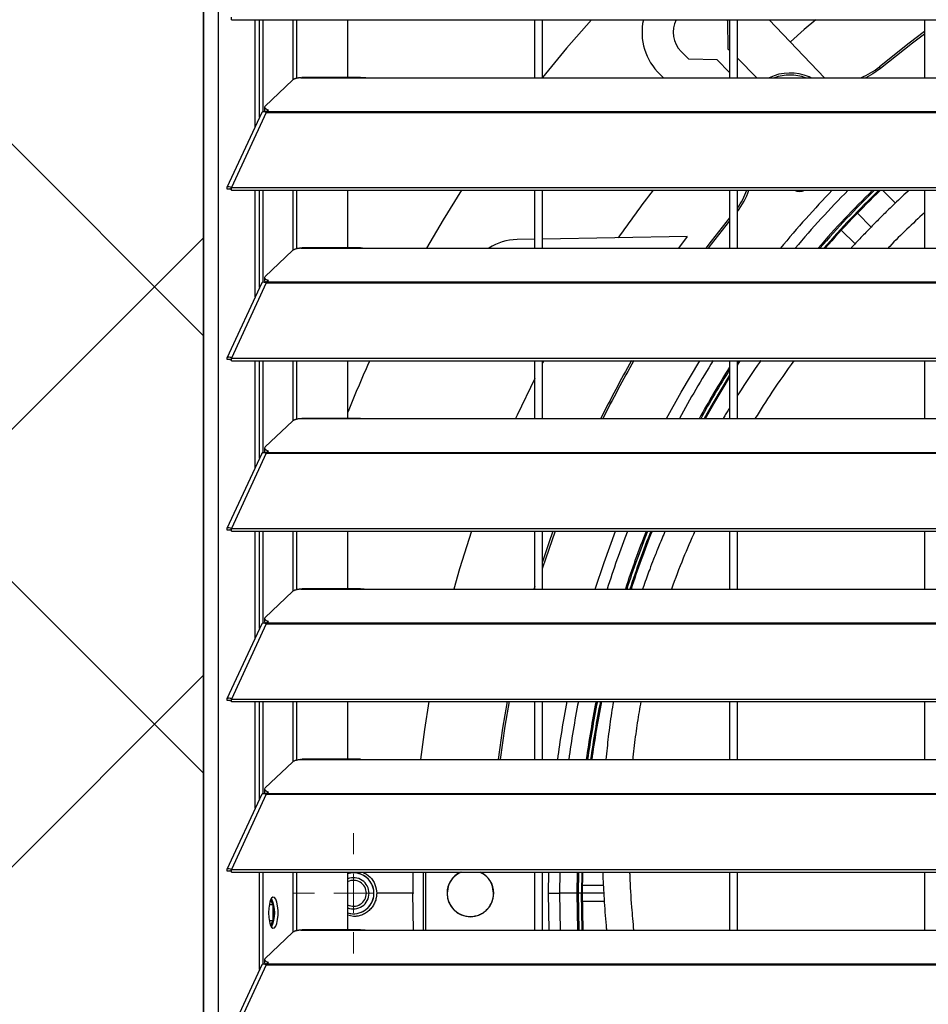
# Model space of a CAD drawing. Header units: millimetres. Extents: x 0 to 39025, y -31299 to 8400.
# Tile 13 of 206: x 6556 to 6790, y -24365 to -24112. Entities that reach past the tile are written whole.
import ezdxf

# ---------------------------------------------------------------- set-up
doc = ezdxf.new("R2010")
doc.units = ezdxf.units.MM
doc.layers.add('ODMIKI funkcionalni', color=253, linetype='Continuous')
doc.layers.add('ODMIKI varnostni', color=252, linetype='Continuous')

# ---------------------------------------------------------------- blocks, each defined once
blk = doc.blocks.new('SW_CENTERMARKSYMBOL_4')
at = {"color": 0, "linetype": 'Continuous', "lineweight": 18}
for p, q in [((0, 5), (0, 7.735)), ((0, 0), (0, 2.5)), ((-5, 0), (-7.735, 0)), ((0, 0), (-2.5, 0)), ((0, 0), (0, -2.5)), ((0, 0), (2.5, 0)), ((5, 0), (7.735, 0)), ((0, -5), (0, -7.735))]:
    blk.add_line(p, q, dxfattribs=at)
blk = doc.blocks.new('Adapt 2 S (spredaj)')
at = {"linetype": 'Continuous', "lineweight": 25}
for p, q in [((0, 16.6), (0, 885.35)), ((3.9, 16.6), (3.9, 886.03)), ((7.21, 719.73), (7.21, 720.38)), ((7.19, 719.74), (7.21, 719.73)), ((7.21, 719.73), (1142.79, 719.73)), ((13.29, 692.36), (13.29, 719.73)), ((14.38, 694.74), (14.38, 719.73)), ((15.34, 696.14), (15.34, 719.73)), ((23.01, 704.35), (23.01, 719.73)), ((23.96, 704.7), (23.96, 719.73)), ((37, 719.73), (37, 704.93)), ((85, 704.85), (85, 719.73)), ((87, 704.85), (87, 719.73)), ((134.22, 719.73), (134.48, 719.47)), ((134.48, 719.47), (134.6, 712.27)), ((135, 719.73), (135, 704.85)), ((137, 704.85), (137, 719.73)), ((145.19, 719.73), (159.37, 704.85)), ((185, 719.73), (185, 704.85)), ((124.58, 709.57), (122.58, 711.57)), ((134.6, 712.27), (135, 711.88)), ((131.78, 709.45), (124.58, 709.57)), ((135, 706.22), (131.78, 709.45)), ((137, 709.88), (142.03, 704.85)), ((173.76, 707.25), (173.44, 707.63)), ((118.03, 704.85), (117.18, 705.66)), ((155.34, 704.85), (155.42, 705.03)), ((155.87, 704.85), (155.42, 705.03)), ((22.84, 704.23), (15.84, 697.58)), ((25, 704.85), (25.28, 704.9)), ((25, 704.85), (42, 704.85)), ((40.31, 704.93), (25.28, 704.93)), ((42, 704.85), (225, 704.85)), ((14.94, 695.95), (6.04, 676.66)), ((16.11, 695.96), (7.19, 676.64)), ((15.62, 696.14), (15.79, 696.31)), ((15.7, 697.3), (15.7, 696.54)), ((16.11, 695.97), (16.11, 695.96)), ((16.11, 695.96), (16.21, 695.96)), ((16.19, 695.96), (16.21, 695.99)), ((16.21, 696.18), (16.67, 696.61)), ((16.21, 696.18), (1133.33, 696.18)), ((16.21, 695.96), (16.21, 696.18)), ((16.21, 695.96), (1133.33, 695.96)), ((6.87, 676.27), (6.11, 676.27)), ((7.19, 675.99), (7.19, 676.64)), ((7.19, 676.64), (7.21, 676.63)), ((7.19, 675.99), (7.21, 675.98)), ((7.21, 675.98), (7.21, 676.63)), ((7.21, 676.63), (1142.79, 676.63)), ((7.21, 675.98), (1142.79, 675.98)), ((13.29, 648.61), (13.29, 675.98)), ((14.38, 650.99), (14.38, 675.98)), ((15.34, 652.39), (15.34, 675.98)), ((23.01, 660.6), (23.01, 675.98)), ((23.96, 660.95), (23.96, 675.98)), ((37, 675.98), (37, 661.18)), ((85, 661.1), (85, 675.98)), ((87, 661.1), (87, 675.98)), ((135, 675.98), (135, 661.1)), ((137, 661.1), (137, 675.98)), ((177.56, 672.68), (174.27, 675.98)), ((185, 675.98), (185, 661.1)), ((167.79, 670.05), (171.33, 666.53)), ((163.68, 665.68), (167.19, 662.18)), ((85, 663.38), (80.47, 663.3)), ((124.09, 664.06), (87, 663.41)), ((124.09, 664.06), (121.9, 661.1)), ((22.84, 660.48), (15.84, 653.83)), ((25, 661.1), (25.28, 661.15)), ((25, 661.1), (42, 661.1)), ((40.31, 661.18), (25.28, 661.18)), ((42, 661.1), (225, 661.1)), ((14.94, 652.2), (6.04, 632.91)), ((16.11, 652.21), (7.19, 632.89)), ((15.62, 652.39), (15.79, 652.56)), ((15.7, 653.55), (15.7, 652.79)), ((16.11, 652.22), (16.11, 652.21)), ((16.11, 652.21), (16.21, 652.21)), ((16.19, 652.21), (16.21, 652.24)), ((16.21, 652.43), (16.67, 652.86)), ((16.21, 652.43), (1133.33, 652.43)), ((16.21, 652.21), (16.21, 652.43)), ((16.21, 652.21), (1133.33, 652.21)), ((6.87, 632.52), (6.11, 632.52)), ((7.19, 632.89), (7.21, 632.88)), ((7.19, 632.24), (7.19, 632.89)), ((7.19, 632.24), (7.21, 632.23)), ((7.21, 632.88), (1142.79, 632.88)), ((7.21, 632.23), (7.21, 632.88)), ((7.21, 632.23), (1142.79, 632.23)), ((13.29, 604.86), (13.29, 632.23)), ((14.38, 607.24), (14.38, 632.23)), ((15.34, 608.64), (15.34, 632.23)), ((23.01, 616.85), (23.01, 632.23)), ((23.96, 617.2), (23.96, 632.23)), ((37, 632.23), (37, 617.43)), ((85, 617.35), (85, 632.23)), ((87, 617.35), (87, 632.23)), ((87.33, 632.23), (87, 631.61)), ((135, 632.23), (135, 617.35)), ((137, 631.1), (137.73, 632.23)), ((137, 617.35), (137, 632.23)), ((137.38, 632.23), (137, 631.64)), ((185, 632.23), (185, 617.35)), ((22.84, 616.73), (15.84, 610.08)), ((25, 617.35), (25.28, 617.4)), ((25, 617.35), (42, 617.35)), ((40.31, 617.43), (25.28, 617.43)), ((42, 617.35), (225, 617.35)), ((15.7, 609.8), (15.7, 609.04)), ((16.21, 608.68), (16.67, 609.11)), ((14.94, 608.45), (6.04, 589.16)), ((16.11, 608.46), (7.19, 589.14)), ((15.62, 608.64), (15.79, 608.81)), ((16.11, 608.47), (16.11, 608.46)), ((16.11, 608.46), (16.21, 608.46)), ((16.19, 608.46), (16.21, 608.49)), ((16.21, 608.46), (16.21, 608.68)), ((16.21, 608.68), (1133.33, 608.68)), ((16.21, 608.46), (1133.33, 608.46)), ((6.87, 588.77), (6.11, 588.77)), ((7.19, 589.14), (7.21, 589.13)), ((7.19, 588.49), (7.19, 589.14)), ((7.21, 589.13), (1142.79, 589.13)), ((7.21, 588.48), (7.21, 589.13)), ((7.19, 588.49), (7.21, 588.48)), ((7.21, 588.48), (1142.79, 588.48)), ((13.29, 561.11), (13.29, 588.48)), ((14.38, 563.49), (14.38, 588.48)), ((15.34, 564.89), (15.34, 588.48)), ((23.01, 573.1), (23.01, 588.48)), ((23.96, 573.45), (23.96, 588.48)), ((37, 588.48), (37, 573.68)), ((85, 573.6), (85, 588.48)), ((87, 573.6), (87, 588.48)), ((135, 588.48), (135, 573.6)), ((137, 573.6), (137, 588.48)), ((185, 588.48), (185, 573.6)), ((25, 573.6), (25.28, 573.65)), ((25, 573.6), (42, 573.6)), ((40.31, 573.68), (25.28, 573.68)), ((42, 573.6), (225, 573.6)), ((85, 574.24), (84.81, 573.6)), ((22.84, 572.98), (15.84, 566.33)), ((15.7, 566.05), (15.7, 565.29)), ((14.94, 564.7), (6.04, 545.41)), ((16.11, 564.71), (7.19, 545.39)), ((15.62, 564.89), (15.79, 565.06)), ((16.11, 564.72), (16.11, 564.71)), ((16.11, 564.71), (16.21, 564.71)), ((16.19, 564.71), (16.21, 564.74)), ((16.21, 564.93), (16.67, 565.36)), ((16.21, 564.71), (16.21, 564.93)), ((16.21, 564.93), (1133.33, 564.93)), ((16.21, 564.71), (1133.33, 564.71)), ((6.87, 545.02), (6.11, 545.02)), ((7.19, 544.74), (7.19, 545.39)), ((7.19, 545.39), (7.21, 545.38)), ((7.19, 544.74), (7.21, 544.73)), ((7.21, 544.73), (7.21, 545.38)), ((7.21, 545.38), (1142.79, 545.38)), ((7.21, 544.73), (1142.79, 544.73)), ((13.29, 517.36), (13.29, 544.73)), ((14.38, 519.74), (14.38, 544.73)), ((15.34, 521.14), (15.34, 544.73)), ((23.01, 529.35), (23.01, 544.73)), ((23.96, 529.7), (23.96, 544.73)), ((37, 544.73), (37, 529.93)), ((85, 529.85), (85, 544.73)), ((87, 529.85), (87, 544.73)), ((135, 544.73), (135, 529.85)), ((137, 529.85), (137, 544.73)), ((185, 544.73), (185, 529.85)), ((22.84, 529.23), (15.84, 522.58)), ((25, 529.85), (25.28, 529.9)), ((25, 529.85), (42, 529.85)), ((40.31, 529.93), (25.28, 529.93)), ((42, 529.85), (225, 529.85)), ((14.94, 520.95), (6.04, 501.66)), ((16.11, 520.96), (7.19, 501.64)), ((15.62, 521.14), (15.79, 521.31)), ((15.7, 522.3), (15.7, 521.54)), ((16.11, 520.97), (16.11, 520.96)), ((16.11, 520.96), (16.21, 520.96)), ((16.19, 520.96), (16.21, 520.99)), ((16.21, 521.18), (16.67, 521.61)), ((16.21, 521.18), (1133.33, 521.18)), ((16.21, 520.96), (16.21, 521.18)), ((16.21, 520.96), (1133.33, 520.96)), ((6.87, 501.27), (6.11, 501.27)), ((7.19, 500.99), (7.19, 501.64)), ((7.19, 501.64), (7.21, 501.63)), ((7.19, 500.99), (7.21, 500.98)), ((7.21, 500.98), (7.21, 501.63)), ((7.21, 501.63), (1142.79, 501.63)), ((7.21, 500.98), (1142.79, 500.98)), ((14.38, 475.99), (14.38, 500.98)), ((15.34, 477.39), (15.34, 500.98)), ((23.01, 485.6), (23.01, 500.98)), ((23.96, 485.95), (23.96, 500.98)), ((37, 500.98), (37, 486.18)), ((53.77, 500.98), (53.72, 495.55)), ((56.5, 486.1), (56.5, 500.98)), ((57, 500.98), (57, 486.1)), ((85, 486.1), (85, 500.98)), ((87, 486.1), (87, 500.98)), ((88.55, 495.55), (88.61, 500.98)), ((91.45, 495.55), (91.51, 500.98)), ((95.9, 495.55), (95.96, 500.98)), ((96.24, 495.55), (96.29, 500.98)), ((97.06, 500.98), (97, 495.55)), ((97.29, 495.55), (97.35, 500.98)), ((135, 500.98), (135, 486.1)), ((137, 486.1), (137, 500.98)), ((185, 500.98), (185, 486.1)), ((53.72, 495.55), (44.45, 495.55)), ((53.87, 486.1), (53.72, 495.55)), ((62.5, 495.55), (62.55, 495.55)), ((74.5, 495.55), (74.45, 495.55)), ((88.55, 495.55), (91.45, 495.55)), ((88.73, 486.1), (88.55, 495.55)), ((95.9, 495.55), (91.45, 495.55)), ((91.63, 486.1), (91.45, 495.55)), ((95.9, 495.55), (96.24, 495.55)), ((97, 495.55), (96.24, 495.55)), ((102.72, 495.55), (97.29, 495.55)), ((102.62, 497.55), (97.37, 497.55)), ((17.19, 493.77), (17.81, 492.63)), ((97.3, 493.55), (102.84, 493.55)), ((17.81, 492.63), (16.87, 492.63)), ((17.81, 492.63), (17.81, 488.47)), ((18.08, 488.73), (18.08, 492.37)), ((17.81, 488.47), (16.87, 488.47)), ((17.81, 488.47), (17.19, 487.33)), ((38.5, 489.6), (37, 489.9)), ((22.84, 485.48), (15.84, 478.83)), ((25, 486.1), (25.28, 486.15)), ((25, 486.1), (42, 486.1)), ((40.31, 486.18), (25.28, 486.18)), ((42, 486.1), (225, 486.1)), ((15.62, 477.39), (15.79, 477.56)), ((15.7, 478.55), (15.7, 477.79)), ((16.21, 477.43), (16.67, 477.86)), ((14.94, 477.2), (6.04, 457.91)), ((16.11, 477.21), (7.19, 457.89)), ((16.11, 477.22), (16.11, 477.21)), ((16.11, 477.21), (16.21, 477.21)), ((16.19, 477.21), (16.21, 477.24)), ((16.21, 477.43), (1133.33, 477.43)), ((16.21, 477.21), (16.21, 477.43)), ((16.21, 477.21), (1133.33, 477.21))]:
    blk.add_line(p, q, dxfattribs=at)
at = {"linetype": 'Continuous', "lineweight": 25, "flags": 128}
for points in [[(99.57, 719.73), (93.2, 712.46), (87, 704.94)], [(157.1, 719.73), (154.16, 717.19), (150.62, 714.04)], [(185, 716.67), (181.12, 713.74), (173.44, 707.63)], [(185, 716.04), (181.94, 713.74), (173.76, 707.25)], [(173.76, 707.25), (171.76, 705.81), (169.98, 704.85)], [(15.84, 697.58), (15.74, 697.45), (15.7, 697.32), (15.72, 697.19), (15.79, 697.06), (15.93, 696.94), (16.13, 696.82), (16.37, 696.71), (16.67, 696.61)], [(66.24, 675.98), (61.52, 668.37), (57.26, 661.1)], [(135, 668.88), (130.31, 662.93), (128.91, 661.1)], [(135, 668.08), (130.31, 662.11), (129.54, 661.1)], [(15.84, 653.83), (15.74, 653.7), (15.7, 653.57), (15.72, 653.44), (15.79, 653.31), (15.93, 653.19), (16.13, 653.07), (16.37, 652.96), (16.67, 652.86)], [(118.86, 617.35), (122.58, 624.13), (127.39, 632.23)], [(85, 627.69), (80.49, 618.28), (80.06, 617.35)], [(135, 628.48), (130.69, 621.3), (128.46, 617.35)], [(128.8, 617.35), (130.95, 621.15), (135, 627.92)], [(15.84, 610.08), (15.74, 609.95), (15.7, 609.82), (15.72, 609.69), (15.79, 609.56), (15.93, 609.44), (16.13, 609.32), (16.37, 609.21), (16.67, 609.11)], [(68.75, 588.48), (65.72, 578.79), (64.24, 573.6)], [(89.68, 588.48), (88.61, 585.46), (87, 580.65)], [(90.21, 588.48), (87.02, 579.1), (87, 579.02)], [(100.55, 573.6), (102.8, 580.43), (105.73, 588.48)], [(15.84, 566.33), (15.74, 566.2), (15.7, 566.07), (15.72, 565.94), (15.79, 565.81), (15.93, 565.69), (16.13, 565.57), (16.37, 565.46), (16.67, 565.36)], [(57.85, 544.73), (56.74, 537.6), (55.72, 529.85)], [(77.93, 544.73), (76.78, 537.89), (75.65, 529.85)], [(78.44, 544.73), (77.37, 538.45), (76.15, 529.85)], [(15.84, 522.58), (15.74, 522.45), (15.7, 522.32), (15.72, 522.19), (15.79, 522.06), (15.93, 521.94), (16.13, 521.82), (16.37, 521.71), (16.67, 521.61)], [(96.07, 486.1), (96.07, 486.1), (95.9, 495.55)], [(96.41, 486.1), (96.41, 486.12), (96.24, 495.55)], [(97.18, 486.1), (97.18, 486.15), (97, 495.55)], [(97.47, 486.1), (97.47, 486.16), (97.29, 495.55)], [(16.69, 490.55), (16.75, 489.37), (16.91, 488.3), (17.16, 487.42), (17.48, 486.83), (17.84, 486.56), (18.2, 486.65), (18.55, 487.09), (18.83, 487.83), (19.04, 488.81), (19.15, 489.95), (19.15, 491.15), (19.04, 492.29), (18.83, 493.27), (18.55, 494.01), (18.2, 494.45), (17.84, 494.54), (17.48, 494.27), (17.16, 493.68), (16.91, 492.8), (16.75, 491.73), (16.69, 490.55)], [(15.84, 478.83), (15.74, 478.7), (15.7, 478.57), (15.72, 478.44), (15.79, 478.31), (15.93, 478.19), (16.13, 478.07), (16.37, 477.96), (16.67, 477.86)]]:
    blk.add_lwpolyline(points, dxfattribs=at)
at = {"linetype": 'Continuous', "lineweight": 25}
for centre, radius, start, end in [((127.53, 716.52), 15, 167.6322, 226.3752), ((127.53, 716.52), 7, 152.6794, 225), ((162.3, 721.13), 17.5, 291.5471, 309.5379), ((150.51, 693.54), 12.5, 66.8635, 115.2026), ((150.51, 693.54), 12, 70.4772, 109.5228), ((16.41, 696.73), 0.743, 194.938, 255.8416), ((348.5, 495.55), 294.78, 142.2585, 145.2072), ((122.92, 681.75), 17.5, 323.5525, 340.7537), ((122.92, 681.75), 18, 321.4493, 341.3084), ((348.5, 495.55), 259.95, 136.0429, 140.4417), ((152.98, 678.11), 2.5, 238.0825, 301.9175), ((348.5, 495.55), 257.05, 135.4168, 139.9061), ((348.5, 495.55), 252.6, 134.4143, 139.0518), ((348.5, 495.55), 252.26, 134.3356, 138.9849), ((348.5, 495.55), 251.5, 134.1572, 138.8333), ((348.5, 495.55), 251.21, 134.0886, 138.7751), ((80.47, 650.3), 13, 90, 123.8222), ((16.41, 652.98), 0.743, 194.938, 255.8416), ((348.5, 495.55), 335, 155.9201, 158.4116), ((348.5, 495.55), 275, 150.1962, 153.7104), ((348.5, 495.55), 274.5, 150.1364, 153.6588), ((348.5, 495.55), 257.05, 147.8767, 151.7161), ((348.5, 495.55), 252.6, 147.6934, 151.1721), ((348.5, 495.55), 252.26, 147.8155, 151.1297), ((16.41, 609.23), 0.743, 194.938, 255.8416), ((348.5, 495.55), 257.05, 158.8051, 162.3237), ((348.5, 495.55), 252.6, 158.4136, 162.002), ((348.5, 495.55), 252.26, 158.3831, 161.977), ((348.5, 495.55), 251.5, 158.3141, 161.9204), ((348.5, 495.55), 251.21, 158.2876, 161.8986), ((16.41, 565.48), 0.743, 194.938, 255.8416), ((348.5, 495.55), 259.95, 169.0935, 172.4177), ((348.5, 495.55), 257.05, 168.969, 172.3317), ((348.5, 495.55), 252.6, 168.7724, 172.1959), ((348.5, 495.55), 252.26, 168.7571, 172.1854), ((348.5, 495.55), 251.5, 168.7225, 172.1615), ((348.5, 495.55), 251.21, 168.7092, 172.1523), ((16.41, 521.73), 0.743, 194.938, 255.8416), ((38.5, 495.55), 5.25, 253.3985, 106.6015), ((38.5, 495.55), 5.24, 0, 106.6505), ((68.5, 495.55), 6, 115.0945, 180), ((68.5, 495.55), 6, 360, 64.9055), ((38.5, 495.55), 4, 0, 112.0243), ((38.5, 495.55), 3.32, 0, 116.8291), ((38.5, 495.55), 4, 247.9757, 0), ((38.5, 495.55), 5.24, 253.3495, 0), ((38.5, 495.55), 3.32, 243.1709, 0), ((68.5, 495.55), 6, 180, 360), ((9.93, 490.55), 8.38, 333.8444, 26.1556), ((16.41, 477.98), 0.743, 194.938, 255.8416)]:
    blk.add_arc(centre, radius, start, end, dxfattribs=at)
for points, knots in [([(25, 704.85), (24.95, 704.85), (24.85, 704.84), (24.7, 704.82), (24.56, 704.81), (24.42, 704.79), (24.21, 704.76), (23.95, 704.71), (23.65, 704.63), (23.39, 704.55), (23.18, 704.46), (23.03, 704.38), (22.92, 704.31), (22.87, 704.26), (22.84, 704.23)], [0, 0, 0, 0, 0.0501196, 0.100056, 0.1499408, 0.199906, 0.2500831, 0.3749632, 0.5000234, 0.6249035, 0.7499637, 0.8333712, 0.9165126, 1, 1, 1, 1]), ([(40.31, 704.91), (40.48, 704.91), (41, 704.91), (41.6, 704.87), (42, 704.85)], [0, 0, 0, 0, 0.333156, 1, 1, 1, 1]), ([(14.96, 695.94), (15.01, 696.01), (15.1, 696.17), (15.54, 696.22), (15.92, 696.05), (16.11, 695.97)], [0, 0, 0, 0, 0.280914, 0.640457, 1, 1, 1, 1]), ([(7.19, 676.64), (7, 676.75), (6.81, 676.82), (6.47, 676.88), (6.33, 676.87), (6.11, 676.77), (6.04, 676.69), (6, 676.5), (6.03, 676.38), (6.11, 676.27)], [0, 0, 0, 0, 0.25, 0.25, 0.5, 0.5, 0.75, 0.75, 1, 1, 1, 1]), ([(7.19, 675.99), (7.11, 676.08), (7.04, 676.16), (6.91, 676.26), (6.85, 676.3), (6.78, 676.33), (6.76, 676.33), (6.78, 676.31), (6.81, 676.29), (6.87, 676.27)], [0, 0, 0, 0, 0.25, 0.25, 0.5, 0.5, 0.75, 0.75, 1, 1, 1, 1]), ([(181.07, 675.98), (180.96, 675.88), (179.54, 674.6), (177.26, 672.42), (174.23, 669.47), (171.62, 666.83), (169.03, 664.15), (167.22, 662.24), (166.28, 661.21), (166.18, 661.1)], [0, 0, 0, 0, 0.022147, 0.273979, 0.448966, 0.625057, 0.801872, 0.978931, 1, 1, 1, 1]), ([(185, 670.18), (181.98, 667.39), (178.8, 664.46), (175.83, 661.26), (175.69, 661.1)], [0, 0, 0, 0, 0.951129, 1, 1, 1, 1]), ([(25, 661.1), (24.95, 661.1), (24.85, 661.09), (24.7, 661.07), (24.56, 661.06), (24.42, 661.04), (24.21, 661.01), (23.95, 660.96), (23.65, 660.88), (23.39, 660.8), (23.18, 660.71), (23.03, 660.63), (22.92, 660.56), (22.87, 660.51), (22.84, 660.48)], [0, 0, 0, 0, 0.0501196, 0.100056, 0.1499408, 0.199906, 0.2500831, 0.3749632, 0.5000234, 0.6249035, 0.7499637, 0.8333712, 0.9165126, 1, 1, 1, 1]), ([(40.31, 661.16), (40.48, 661.16), (41, 661.16), (41.6, 661.12), (42, 661.1)], [0, 0, 0, 0, 0.333156, 1, 1, 1, 1]), ([(14.96, 652.19), (15.01, 652.26), (15.1, 652.42), (15.54, 652.47), (15.92, 652.3), (16.11, 652.22)], [0, 0, 0, 0, 0.280914, 0.640457, 1, 1, 1, 1]), ([(7.19, 632.89), (7, 633), (6.81, 633.07), (6.47, 633.13), (6.33, 633.12), (6.11, 633.02), (6.04, 632.94), (6, 632.75), (6.03, 632.63), (6.11, 632.52)], [0, 0, 0, 0, 0.25, 0.25, 0.5, 0.5, 0.75, 0.75, 1, 1, 1, 1]), ([(7.19, 632.24), (7.11, 632.33), (7.04, 632.41), (6.91, 632.51), (6.85, 632.55), (6.78, 632.58), (6.76, 632.58), (6.78, 632.56), (6.81, 632.54), (6.87, 632.52)], [0, 0, 0, 0, 0.25, 0.25, 0.5, 0.5, 0.75, 0.75, 1, 1, 1, 1]), ([(143, 632.23), (142.97, 632.18), (140.96, 629.38), (138.99, 626.38), (137.1, 623.42), (137, 623.26)], [0, 0, 0, 0, 0.017035, 0.949238, 1, 1, 1, 1]), ([(151.5, 632.23), (149.58, 629.54), (146.07, 624.62), (142.94, 619.62), (141.52, 617.35)], [0, 0, 0, 0, 0.54704, 1, 1, 1, 1]), ([(135, 620.09), (134.86, 619.86), (134.49, 619.27), (133.93, 618.35), (133.52, 617.67), (133.33, 617.35)], [0, 0, 0, 0, 0.2531189, 0.6491497, 1, 1, 1, 1]), ([(25, 617.35), (24.95, 617.35), (24.85, 617.34), (24.7, 617.32), (24.56, 617.31), (24.42, 617.29), (24.21, 617.26), (23.95, 617.21), (23.65, 617.13), (23.39, 617.05), (23.18, 616.96), (23.03, 616.88), (22.92, 616.81), (22.87, 616.76), (22.84, 616.73)], [0, 0, 0, 0, 0.0501196, 0.100056, 0.1499408, 0.199906, 0.2500831, 0.3749632, 0.5000234, 0.6249035, 0.7499637, 0.8333712, 0.9165126, 1, 1, 1, 1]), ([(40.31, 617.41), (40.48, 617.41), (41, 617.41), (41.6, 617.37), (42, 617.35)], [0, 0, 0, 0, 0.333156, 1, 1, 1, 1]), ([(14.96, 608.44), (15.01, 608.51), (15.1, 608.67), (15.54, 608.72), (15.92, 608.55), (16.11, 608.47)], [0, 0, 0, 0, 0.280914, 0.640457, 1, 1, 1, 1]), ([(7.19, 589.14), (7, 589.25), (6.81, 589.32), (6.47, 589.38), (6.33, 589.37), (6.11, 589.27), (6.04, 589.19), (6, 589), (6.03, 588.88), (6.11, 588.77)], [0, 0, 0, 0, 0.25, 0.25, 0.5, 0.5, 0.75, 0.75, 1, 1, 1, 1]), ([(7.19, 588.49), (7.11, 588.58), (7.04, 588.66), (6.91, 588.76), (6.85, 588.8), (6.78, 588.83), (6.76, 588.83), (6.78, 588.81), (6.81, 588.79), (6.87, 588.77)], [0, 0, 0, 0, 0.25, 0.25, 0.5, 0.5, 0.75, 0.75, 1, 1, 1, 1]), ([(118.47, 588.48), (118.42, 588.36), (117.82, 587), (116.83, 584.6), (115.57, 581.46), (114.58, 578.88), (113.74, 576.61), (113.12, 574.92), (112.77, 573.89), (112.67, 573.6)], [0, 0, 0, 0, 0.025341, 0.269929, 0.479097, 0.655284, 0.788347, 0.941089, 1, 1, 1, 1]), ([(126.11, 588.48), (125.09, 586.17), (122.9, 581.24), (121.06, 576.25), (120.08, 573.6)], [0, 0, 0, 0, 0.4695708, 1, 1, 1, 1]), ([(25, 573.6), (24.95, 573.6), (24.85, 573.59), (24.7, 573.57), (24.56, 573.56), (24.42, 573.54), (24.21, 573.51), (23.95, 573.46), (23.65, 573.38), (23.39, 573.3), (23.18, 573.21), (23.03, 573.13), (22.92, 573.06), (22.87, 573.01), (22.84, 572.98)], [0, 0, 0, 0, 0.0501196, 0.100056, 0.1499408, 0.199906, 0.2500831, 0.3749632, 0.5000234, 0.6249035, 0.7499637, 0.8333712, 0.9165126, 1, 1, 1, 1]), ([(40.31, 573.66), (40.48, 573.66), (41, 573.66), (41.6, 573.62), (42, 573.6)], [0, 0, 0, 0, 0.3331558, 1, 1, 1, 1]), ([(14.96, 564.69), (15.01, 564.76), (15.1, 564.92), (15.54, 564.97), (15.92, 564.8), (16.11, 564.72)], [0, 0, 0, 0, 0.280914, 0.640457, 1, 1, 1, 1]), ([(7.19, 545.39), (7, 545.5), (6.81, 545.57), (6.47, 545.63), (6.33, 545.62), (6.11, 545.52), (6.04, 545.44), (6, 545.25), (6.03, 545.13), (6.11, 545.02)], [0, 0, 0, 0, 0.25, 0.25, 0.5, 0.5, 0.75, 0.75, 1, 1, 1, 1]), ([(7.19, 544.74), (7.11, 544.83), (7.04, 544.91), (6.91, 545.01), (6.85, 545.05), (6.78, 545.08), (6.76, 545.08), (6.78, 545.06), (6.81, 545.04), (6.87, 545.02)], [0, 0, 0, 0, 0.25, 0.25, 0.5, 0.5, 0.75, 0.75, 1, 1, 1, 1]), ([(105.2, 544.73), (105.03, 543.77), (104.54, 540.88), (103.87, 535.96), (103.47, 531.82), (103.27, 529.85)], [0, 0, 0, 0, 0.207644, 0.621155, 1, 1, 1, 1]), ([(112.24, 544.73), (112.08, 543.87), (111.57, 541.16), (110.89, 536.41), (110.36, 532.31), (110.18, 530.05), (110.16, 529.85)], [0, 0, 0, 0, 0.178218, 0.562493, 0.960349, 1, 1, 1, 1]), ([(25, 529.85), (24.95, 529.85), (24.85, 529.84), (24.7, 529.82), (24.56, 529.81), (24.42, 529.79), (24.21, 529.76), (23.95, 529.71), (23.65, 529.63), (23.39, 529.55), (23.18, 529.46), (23.03, 529.38), (22.92, 529.31), (22.87, 529.26), (22.84, 529.23)], [0, 0, 0, 0, 0.0501196, 0.100056, 0.1499408, 0.199906, 0.2500831, 0.3749632, 0.5000234, 0.6249035, 0.7499637, 0.8333712, 0.9165126, 1, 1, 1, 1]), ([(40.31, 529.91), (40.48, 529.91), (41, 529.91), (41.6, 529.87), (42, 529.85)], [0, 0, 0, 0, 0.333156, 1, 1, 1, 1]), ([(14.96, 520.94), (15.01, 521.01), (15.1, 521.17), (15.54, 521.22), (15.92, 521.05), (16.11, 520.97)], [0, 0, 0, 0, 0.280914, 0.640457, 1, 1, 1, 1]), ([(7.19, 501.64), (7, 501.75), (6.81, 501.82), (6.47, 501.88), (6.33, 501.87), (6.11, 501.77), (6.04, 501.69), (6, 501.5), (6.03, 501.38), (6.11, 501.27)], [0, 0, 0, 0, 0.25, 0.25, 0.5, 0.5, 0.75, 0.75, 1, 1, 1, 1]), ([(7.19, 500.99), (7.11, 501.08), (7.04, 501.16), (6.91, 501.26), (6.85, 501.3), (6.78, 501.33), (6.76, 501.33), (6.78, 501.31), (6.81, 501.29), (6.87, 501.27)], [0, 0, 0, 0, 0.25, 0.25, 0.5, 0.5, 0.75, 0.75, 1, 1, 1, 1]), ([(40.88, 500.98), (41.53, 500.62), (42.85, 499.87), (44.18, 497.87), (44.36, 496.32), (44.45, 495.55)], [0, 0, 0, 0, 0.324238, 0.661733, 1, 1, 1, 1]), ([(66.14, 500.98), (65.49, 500.63), (64.16, 499.89), (62.82, 497.89), (62.64, 496.33), (62.55, 495.55)], [0, 0, 0, 0, 0.318772, 0.659392, 1, 1, 1, 1]), ([(74.45, 495.55), (74.36, 496.32), (74.18, 497.87), (72.86, 499.86), (71.54, 500.62), (70.89, 500.98)], [0, 0, 0, 0, 0.339409, 0.676189, 1, 1, 1, 1]), ([(102.47, 500.98), (102.48, 500.66), (102.54, 498.4), (102.79, 493.83), (103.13, 489.19), (103.38, 486.49), (103.42, 486.1)], [0, 0, 0, 0, 0.066091, 0.459029, 0.9224, 1, 1, 1, 1]), ([(109.36, 500.98), (109.37, 500.63), (109.44, 497.66), (109.76, 492.69), (110.19, 488.06), (110.37, 486.1)], [0, 0, 0, 0, 0.072457, 0.606465, 1, 1, 1, 1]), ([(44.45, 495.55), (44.45, 495.47), (44.45, 495.32), (44.43, 495.08), (44.41, 494.85), (44.38, 494.62), (44.32, 494.28), (44.2, 493.82), (44.01, 493.27), (43.76, 492.75), (43.36, 492.08), (42.75, 491.33), (41.99, 490.71), (41.33, 490.3), (40.8, 490.05), (40.25, 489.85), (39.74, 489.72), (39.29, 489.65), (38.9, 489.61), (38.63, 489.6), (38.5, 489.6)], [0, 0, 0, 0, 0.025004, 0.049953, 0.07489, 0.099855, 0.124888, 0.18721, 0.24958, 0.311797, 0.374044, 0.498254, 0.622638, 0.685113, 0.747716, 0.810611, 0.873659, 0.91553, 0.957583, 1, 1, 1, 1]), ([(62.55, 495.55), (62.55, 495.47), (62.55, 495.31), (62.56, 495.08), (62.59, 494.85), (62.62, 494.61), (62.68, 494.27), (62.8, 493.81), (63, 493.25), (63.25, 492.72), (63.65, 492.05), (64.28, 491.29), (65.2, 490.55), (66.25, 490), (67.38, 489.66), (68.56, 489.56), (69.72, 489.69), (70.84, 490.04), (71.86, 490.59), (72.75, 491.33), (73.36, 492.08), (73.76, 492.75), (74.01, 493.27), (74.2, 493.82), (74.33, 494.32), (74.4, 494.77), (74.44, 495.16), (74.45, 495.42), (74.45, 495.55)], [0, 0, 0, 0, 0.012601, 0.025177, 0.037748, 0.050331, 0.062945, 0.094399, 0.125873, 0.157336, 0.188801, 0.251653, 0.314508, 0.377367, 0.440228, 0.503093, 0.565686, 0.627774, 0.68953, 0.751187, 0.812959, 0.844007, 0.87506, 0.906252, 0.937439, 0.958315, 0.979137, 1, 1, 1, 1]), ([(97.27, 495.55), (97.28, 495.55), (97.34, 495.55), (97.14, 495.55), (97.05, 495.55), (97, 495.55)], [0, 0, 0, 0, 0.052096, 0.52727, 1, 1, 1, 1]), ([(25, 486.1), (24.95, 486.1), (24.85, 486.09), (24.7, 486.07), (24.56, 486.06), (24.42, 486.04), (24.21, 486.01), (23.95, 485.96), (23.65, 485.88), (23.39, 485.8), (23.18, 485.71), (23.03, 485.63), (22.92, 485.56), (22.87, 485.51), (22.84, 485.48)], [0, 0, 0, 0, 0.05012, 0.100056, 0.149941, 0.199906, 0.250083, 0.374963, 0.500023, 0.624903, 0.749964, 0.833371, 0.916513, 1, 1, 1, 1]), ([(40.31, 486.16), (40.48, 486.16), (41, 486.16), (41.6, 486.12), (42, 486.1)], [0, 0, 0, 0, 0.333156, 1, 1, 1, 1]), ([(14.96, 477.19), (15.01, 477.26), (15.1, 477.42), (15.54, 477.47), (15.92, 477.3), (16.11, 477.22)], [0, 0, 0, 0, 0.280914, 0.640457, 1, 1, 1, 1])]:
    blk.add_open_spline(points, degree=3, knots=knots, dxfattribs=at)
at = {"linetype": 'Continuous', "lineweight": 0, "xscale": 2, "yscale": 2, "zscale": 2}
blk.add_blockref('SW_CENTERMARKSYMBOL_4', (38.5, 495.55), dxfattribs=at)

msp = doc.modelspace()

# ---------------------------------------------------------------- hatches: boundary and pattern name
at = {"layer": 'ODMIKI funkcionalni'}
h = msp.add_hatch(dxfattribs=at)
h.set_pattern_fill('ANSI31', color=256, scale=25)
h.set_pattern_definition([(45, (0, -33915.06), (-56.1266, 56.1266), [])])
h.paths.add_polyline_path([(7753.64, -24832.08), (7753.64, -23933.8), (6603.64, -23933.8), (6603.64, -24832.08), (6003.64, -24832.08), (6003.64, -23433.8), (8053.64, -23433.8), (8053.64, -24832.08)])
at = {"layer": 'ODMIKI varnostni'}
h = msp.add_hatch(dxfattribs=at)
h.set_pattern_fill('ANSI31', color=256, scale=25, angle=90)
h.set_pattern_definition([(135, (2474.9, -33086.22), (-56.1266, -56.1266), [])])
h.paths.add_polyline_path([(6603.64, -24832.08), (6603.64, -23933.79), (5603.64, -24832.08)])

# ---------------------------------------------------------------- linework, layer by layer
at = {"layer": 'ODMIKI funkcionalni'}
msp.add_lwpolyline([(7753.64, -24832.08), (7753.64, -23933.8), (6603.64, -23933.8), (6603.64, -24832.08), (6003.64, -24832.08), (6003.64, -23433.8), (8053.64, -23433.8), (8053.64, -24832.08)], close=True, dxfattribs=at)
at = {"layer": 'ODMIKI varnostni'}
msp.add_lwpolyline([(6603.64, -24832.08), (6603.64, -23933.79), (5603.64, -24832.08)], close=True, dxfattribs=at)

# ---------------------------------------------------------------- block references
at = {"color": 1}
msp.add_blockref('Adapt 2 S (spredaj)', (6603.64, -24832.08), dxfattribs=at)

doc.saveas('drawing.dxf')
